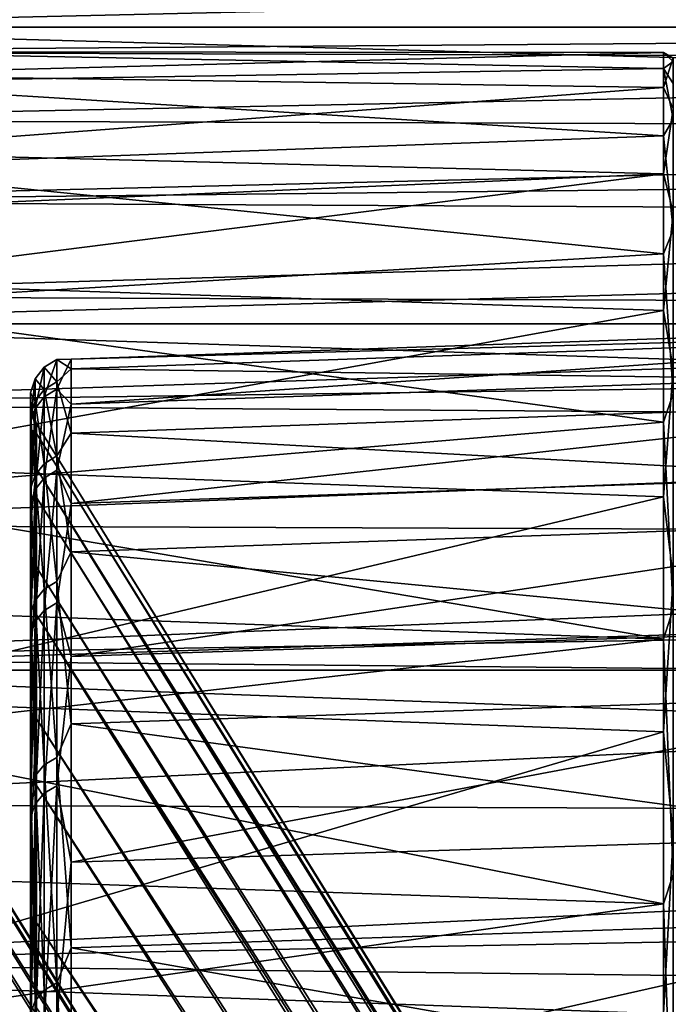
# Model space of a CAD drawing. Header units: millimetres. Extents: x -41 to 9, y -3 to 403.
# Tile 233 of 256: x -38.83 to -35.78, y 94.67 to 99.3. Entities that reach past the tile are written whole.
import ezdxf

# ---------------------------------------------------------------- set-up
doc = ezdxf.new("R2010")
doc.units = ezdxf.units.MM
doc.header["$LTSCALE"] = 81.481481
for name, color, linetype in [('1181', 7, 'CONTINUOUS'), ('1191', 7, 'CONTINUOUS'), ('1192', 7, 'CONTINUOUS'), ('1201', 7, 'CONTINUOUS'), ('1202', 7, 'CONTINUOUS'), ('1209', 7, 'CONTINUOUS'), ('1268', 7, 'CONTINUOUS'), ('1271', 7, 'CONTINUOUS')]:
    doc.layers.add(name, color=color, linetype=linetype)

msp = doc.modelspace()

# ---------------------------------------------------------------- linework, layer by layer
at = {"layer": '1181', "linetype": 'Continuous'}
for points in [[(-40.875, 98.3653, -52.0273), (-40.875, 98.1495, -55.1918), (-27.06, 75.9984, -52.2752), (-40.875, 98.3653, -52.0273)], [(-40.875, 98.3191, -48.8552), (-40.875, 98.3653, -52.0273), (-27.06, 76.032, -50.2605), (-40.875, 98.3191, -48.8552)], [(-27.06, 76.032, -50.2605), (-40.875, 98.3653, -52.0273), (-27.06, 76.0468, -51.2683), (-27.06, 76.032, -50.2605)], [(-27.06, 76.0468, -51.2683), (-40.875, 98.3653, -52.0273), (-27.06, 75.9984, -52.2752), (-27.06, 76.0468, -51.2683)], [(-40.875, 98.0112, -45.6989), (-40.875, 98.3191, -48.8552), (-27.06, 75.954, -49.2555), (-40.875, 98.0112, -45.6989)], [(-27.06, 75.954, -49.2555), (-40.875, 98.3191, -48.8552), (-27.06, 76.032, -50.2605), (-27.06, 75.954, -49.2555)], [(-40.875, 98.1495, -55.1918), (-40.875, 97.673, -58.328), (-27.06, 75.8868, -53.2769), (-40.875, 98.1495, -55.1918)], [(-27.06, 75.9984, -52.2752), (-40.875, 98.1495, -55.1918), (-27.06, 75.8868, -53.2769), (-27.06, 75.9984, -52.2752)], [(-40.875, 97.4436, -42.578), (-40.875, 98.0112, -45.6989), (-27.06, 75.813, -48.2573), (-40.875, 97.4436, -42.578)], [(-27.06, 75.813, -48.2573), (-40.875, 98.0112, -45.6989), (-27.06, 75.954, -49.2555), (-27.06, 75.813, -48.2573)], [(-40.875, 97.673, -58.328), (-40.875, 96.9393, -61.4137), (-27.06, 75.7126, -54.2692), (-40.875, 97.673, -58.328)], [(-27.06, 75.8868, -53.2769), (-40.875, 97.673, -58.328), (-27.06, 75.7126, -54.2692), (-27.06, 75.8868, -53.2769)], [(-27.06, 75.6095, -47.2693), (-40.875, 97.4436, -42.578), (-27.06, 75.813, -48.2573), (-27.06, 75.6095, -47.2693)], [(-40.875, 96.6205, -39.5155), (-40.875, 97.4436, -42.578), (-27.06, 75.3443, -46.2961), (-40.875, 96.6205, -39.5155)], [(-27.06, 75.3443, -46.2961), (-40.875, 97.4436, -42.578), (-27.06, 75.6095, -47.2693), (-27.06, 75.3443, -46.2961)], [(-40.875, 96.9393, -61.4137), (-40.875, 95.9533, -64.4281), (-27.06, 75.1791, -56.2123), (-40.875, 96.9393, -61.4137)], [(-27.06, 75.7126, -54.2692), (-40.875, 96.9393, -61.4137), (-27.06, 75.4765, -55.2487), (-27.06, 75.7126, -54.2692)], [(-27.06, 75.4765, -55.2487), (-40.875, 96.9393, -61.4137), (-27.06, 75.1791, -56.2123), (-27.06, 75.4765, -55.2487)], [(-40.875, 95.547, -36.5305), (-40.875, 96.6205, -39.5155), (-27.06, 75.0186, -45.3418), (-40.875, 95.547, -36.5305)], [(-27.06, 75.0186, -45.3418), (-40.875, 96.6205, -39.5155), (-27.06, 75.3443, -46.2961), (-27.06, 75.0186, -45.3418)], [(-40.875, 95.9533, -64.4281), (-40.875, 94.7217, -67.351), (-27.06, 74.8217, -57.1555), (-40.875, 95.9533, -64.4281)], [(-27.06, 75.1791, -56.2123), (-40.875, 95.9533, -64.4281), (-27.06, 74.8217, -57.1555), (-27.06, 75.1791, -56.2123)], [(-40.875, 94.2307, -33.6445), (-40.875, 95.547, -36.5305), (-27.06, 74.6339, -44.4105), (-40.875, 94.2307, -33.6445)], [(-27.06, 74.6339, -44.4105), (-40.875, 95.547, -36.5305), (-27.06, 75.0186, -45.3418), (-27.06, 74.6339, -44.4105)], [(-40.875, 94.7217, -67.351), (-40.875, 93.2529, -70.1624), (-27.06, 74.4057, -58.0746), (-40.875, 94.7217, -67.351)], [(-27.06, 74.8217, -57.1555), (-40.875, 94.7217, -67.351), (-27.06, 74.4057, -58.0746), (-27.06, 74.8217, -57.1555)]]:
    msp.add_3dface(points, dxfattribs=at)
at = {"layer": '1191', "linetype": 'Continuous'}
for points in [[(-26.8974, 78.2553, -51.2628), (-26.8974, 78.2092, -52.3231), (-38.7471, 97.3973, -51.9971), (-26.8974, 78.2553, -51.2628)], [(-38.7471, 97.3973, -51.9971), (-26.8974, 78.2092, -52.3231), (-38.7471, 97.1873, -55.0815), (-38.7471, 97.3973, -51.9971)], [(-38.7471, 97.352, -48.9065), (-26.8974, 78.2553, -51.2628), (-38.7471, 97.3973, -51.9971), (-38.7471, 97.352, -48.9065)], [(-38.7471, 97.0516, -45.8299), (-26.8974, 78.1623, -49.1411), (-38.7471, 97.352, -48.9065), (-38.7471, 97.0516, -45.8299)], [(-26.8974, 78.2397, -50.2007), (-26.8974, 78.2553, -51.2628), (-38.7471, 97.352, -48.9065), (-26.8974, 78.2397, -50.2007)], [(-26.8974, 78.1623, -49.1411), (-26.8974, 78.2397, -50.2007), (-38.7471, 97.352, -48.9065), (-26.8974, 78.1623, -49.1411)], [(-26.8974, 78.1015, -53.3789), (-26.8974, 77.9327, -54.427), (-38.7471, 97.1873, -55.0815), (-26.8974, 78.1015, -53.3789)], [(-38.7471, 97.1873, -55.0815), (-26.8974, 77.9327, -54.427), (-38.7471, 96.7234, -58.1376), (-38.7471, 97.1873, -55.0815)], [(-26.8974, 78.2092, -52.3231), (-26.8974, 78.1015, -53.3789), (-38.7471, 97.1873, -55.0815), (-26.8974, 78.2092, -52.3231)], [(-38.7471, 96.498, -42.7871), (-26.8974, 78.0234, -48.0876), (-38.7471, 97.0516, -45.8299), (-38.7471, 96.498, -42.7871)], [(-26.8974, 78.0234, -48.0876), (-26.8974, 78.1623, -49.1411), (-38.7471, 97.0516, -45.8299), (-26.8974, 78.0234, -48.0876)], [(-38.7471, 96.7234, -58.1376), (-26.8974, 77.7031, -55.4637), (-38.7471, 96.0088, -61.145), (-38.7471, 96.7234, -58.1376)], [(-26.8974, 77.9327, -54.427), (-26.8974, 77.7031, -55.4637), (-38.7471, 96.7234, -58.1376), (-26.8974, 77.9327, -54.427)], [(-38.7471, 95.6949, -39.8005), (-26.8974, 77.5635, -46.0152), (-38.7471, 96.498, -42.7871), (-38.7471, 95.6949, -39.8005)], [(-26.8974, 77.5635, -46.0152), (-26.8974, 77.8236, -47.0446), (-38.7471, 96.498, -42.7871), (-26.8974, 77.5635, -46.0152)], [(-26.8974, 77.8236, -47.0446), (-26.8974, 78.0234, -48.0876), (-38.7471, 96.498, -42.7871), (-26.8974, 77.8236, -47.0446)], [(-38.7471, 96.0088, -61.145), (-26.8974, 77.4137, -56.4852), (-38.7471, 95.048, -64.0841), (-38.7471, 96.0088, -61.145)], [(-26.8974, 77.7031, -55.4637), (-26.8974, 77.4137, -56.4852), (-38.7471, 96.0088, -61.145), (-26.8974, 77.7031, -55.4637)], [(-38.7471, 94.6483, -36.8914), (-26.8974, 77.244, -45.0027), (-38.7471, 95.6949, -39.8005), (-38.7471, 94.6483, -36.8914)], [(-26.8974, 77.244, -45.0027), (-26.8974, 77.5635, -46.0152), (-38.7471, 95.6949, -39.8005), (-26.8974, 77.244, -45.0027)], [(-38.7471, 95.048, -64.0841), (-26.8974, 77.0654, -57.4882), (-38.7471, 94.4772, -65.5216), (-38.7471, 95.048, -64.0841)], [(-26.8974, 77.4137, -56.4852), (-26.8974, 77.0654, -57.4882), (-38.7471, 95.048, -64.0841), (-26.8974, 77.4137, -56.4852)]]:
    msp.add_3dface(points, dxfattribs=at)
at = {"layer": '1192', "linetype": 'Continuous'}
for points in [[(-39.8233, 99.1494, -51.2178), (-35.7977, 99.0699, -53.5031), (-39.8233, 99.0049, -54.3673), (-39.8233, 99.1494, -51.2178)], [(-35.7977, 99.1458, -50.43), (-35.7977, 99.0699, -53.5031), (-39.8233, 99.1494, -51.2178), (-35.7977, 99.1458, -50.43)], [(-39.8233, 99.04, -48.0678), (-35.7977, 99.1458, -50.43), (-39.8233, 99.1494, -51.2178), (-39.8233, 99.04, -48.0678)], [(-35.7977, 98.9805, -47.3604), (-35.7977, 99.1458, -50.43), (-39.8233, 99.04, -48.0678), (-35.7977, 98.9805, -47.3604)], [(-35.7977, 99.0699, -53.5031), (-35.7977, 98.7531, -56.5607), (-39.8233, 99.0049, -54.3673), (-35.7977, 99.0699, -53.5031)], [(-39.8233, 98.6775, -44.936), (-35.7977, 98.9805, -47.3604), (-39.8233, 99.04, -48.0678), (-39.8233, 98.6775, -44.936)], [(-39.8233, 99.0049, -54.3673), (-35.7977, 98.7531, -56.5607), (-39.8233, 98.6075, -57.4946), (-39.8233, 99.0049, -54.3673)], [(-35.7977, 98.5747, -44.3132), (-35.7977, 98.9805, -47.3604), (-39.8233, 98.6775, -44.936), (-35.7977, 98.5747, -44.3132)], [(-35.7977, 98.7531, -56.5607), (-35.7977, 98.1973, -59.5841), (-39.8233, 98.6075, -57.4946), (-35.7977, 98.7531, -56.5607)], [(-39.8233, 98.4019, -43.383), (-35.7977, 98.5747, -44.3132), (-39.8233, 98.6775, -44.936), (-39.8233, 98.4019, -43.383)], [(-39.8233, 98.6075, -57.4946), (-35.7977, 98.1973, -59.5841), (-39.8233, 97.9599, -60.5798), (-39.8233, 98.6075, -57.4946)], [(-35.7977, 97.9312, -41.3073), (-35.7977, 98.5747, -44.3132), (-39.8233, 98.0638, -41.842), (-35.7977, 97.9312, -41.3073)], [(-39.8233, 98.0638, -41.842), (-35.7977, 98.5747, -44.3132), (-39.8233, 98.4019, -43.383), (-39.8233, 98.0638, -41.842)], [(-35.7977, 98.1973, -59.5841), (-35.7977, 97.4061, -62.5546), (-39.8233, 97.9599, -60.5798), (-35.7977, 98.1973, -59.5841)], [(-39.8233, 97.2032, -38.808), (-35.7977, 97.9312, -41.3073), (-39.8233, 98.0638, -41.842), (-39.8233, 97.2032, -38.808)], [(-39.8233, 97.9599, -60.5798), (-35.7977, 97.4061, -62.5546), (-39.8233, 97.0659, -63.6033), (-39.8233, 97.9599, -60.5798)], [(-35.7977, 97.0538, -38.3611), (-35.7977, 97.9312, -41.3073), (-39.8233, 97.2032, -38.808), (-35.7977, 97.0538, -38.3611)], [(-35.7977, 97.4061, -62.5546), (-35.7977, 96.3842, -65.4538), (-39.8233, 97.0659, -63.6033), (-35.7977, 97.4061, -62.5546)], [(-39.8233, 96.1015, -35.854), (-35.7977, 97.0538, -38.3611), (-39.8233, 97.2032, -38.808), (-39.8233, 96.1015, -35.854)], [(-39.8233, 97.0659, -63.6033), (-35.7977, 96.3842, -65.4538), (-39.8233, 96.5282, -65.086), (-39.8233, 97.0659, -63.6033)], [(-35.7977, 95.9479, -35.4929), (-35.7977, 97.0538, -38.3611), (-39.8233, 96.1015, -35.854), (-35.7977, 95.9479, -35.4929)], [(-39.8233, 96.5282, -65.086), (-35.7977, 96.3842, -65.4538), (-39.8233, 95.9311, -66.5461), (-39.8233, 96.5282, -65.086)], [(-35.7977, 96.3842, -65.4538), (-35.7977, 95.138, -68.2639), (-39.8233, 95.9311, -66.5461), (-35.7977, 96.3842, -65.4538)], [(-39.8233, 94.7659, -32.9985), (-35.7977, 95.9479, -35.4929), (-39.8233, 96.1015, -35.854), (-39.8233, 94.7659, -32.9985)], [(-35.7977, 94.6204, -32.7202), (-35.7977, 95.9479, -35.4929), (-39.8233, 94.7659, -32.9985), (-35.7977, 94.6204, -32.7202)], [(-39.8233, 95.9311, -66.5461), (-35.7977, 95.138, -68.2639), (-39.8233, 95.2756, -67.981), (-39.8233, 95.9311, -66.5461)], [(-39.8233, 95.2756, -67.981), (-35.7977, 95.138, -68.2639), (-39.8233, 94.5631, -69.388), (-39.8233, 95.2756, -67.981)], [(-35.7977, 95.138, -68.2639), (-35.7977, 93.6752, -70.9676), (-39.8233, 94.5631, -69.388), (-35.7977, 95.138, -68.2639)], [(-39.8233, 93.2048, -30.2596), (-35.7977, 94.6204, -32.7202), (-39.8233, 94.7659, -32.9985), (-39.8233, 93.2048, -30.2596)]]:
    msp.add_3dface(points, dxfattribs=at)
at = {"layer": '1201', "linetype": 'Continuous'}
for points in [[(-38.7107, 97.525, -54.2401), (-38.7107, 97.664, -51.2101), (-38.7535, 97.4706, -54.2354), (-38.7107, 97.525, -54.2401)], [(-38.7535, 97.4706, -54.2354), (-38.7107, 97.664, -51.2101), (-38.7535, 97.6094, -51.2098), (-38.7535, 97.4706, -54.2354)], [(-38.7107, 97.664, -51.2101), (-38.7107, 97.5588, -48.1787), (-38.7535, 97.6094, -51.2098), (-38.7107, 97.664, -51.2101)], [(-38.7107, 97.525, -54.2401), (-38.6518, 97.7007, -51.2103), (-38.7107, 97.664, -51.2101), (-38.7107, 97.525, -54.2401)], [(-38.6518, 97.7007, -51.2103), (-38.6518, 97.5954, -48.1759), (-38.7107, 97.664, -51.2101), (-38.6518, 97.7007, -51.2103)], [(-38.6518, 97.5616, -54.2432), (-38.6518, 97.7007, -51.2103), (-38.7107, 97.525, -54.2401), (-38.6518, 97.5616, -54.2432)], [(-38.7107, 97.664, -51.2101), (-38.6518, 97.5954, -48.1759), (-38.7107, 97.5588, -48.1787), (-38.7107, 97.664, -51.2101)], [(-38.6518, 97.5616, -54.2432), (-38.584, 97.7023, -52.006), (-38.6518, 97.7007, -51.2103), (-38.6518, 97.5616, -54.2432)], [(-38.584, 97.4905, -55.1152), (-38.584, 97.7023, -52.006), (-38.6518, 97.5616, -54.2432), (-38.584, 97.4905, -55.1152)], [(-38.584, 97.7023, -52.006), (-38.584, 97.6566, -48.8893), (-38.6518, 97.7007, -51.2103), (-38.584, 97.7023, -52.006)], [(-38.6518, 97.7007, -51.2103), (-38.584, 97.6566, -48.8893), (-38.6518, 97.5954, -48.1759), (-38.6518, 97.7007, -51.2103)], [(-38.584, 97.6566, -48.8893), (-38.584, 97.3536, -45.7859), (-38.6518, 97.5954, -48.1759), (-38.584, 97.6566, -48.8893)], [(-38.7535, 97.4706, -54.2354), (-38.7535, 97.6094, -51.2098), (-38.7751, 97.4049, -54.2297), (-38.7535, 97.4706, -54.2354)], [(-38.7535, 97.6094, -51.2098), (-38.7535, 97.5043, -48.1828), (-38.7751, 97.5435, -51.2094), (-38.7535, 97.6094, -51.2098)], [(-38.7751, 97.4049, -54.2297), (-38.7535, 97.6094, -51.2098), (-38.7751, 97.5435, -51.2094), (-38.7751, 97.4049, -54.2297)], [(-38.7535, 97.6094, -51.2098), (-38.7107, 97.5588, -48.1787), (-38.7535, 97.5043, -48.1828), (-38.7535, 97.6094, -51.2098)], [(-38.6518, 97.5954, -48.1759), (-38.6518, 97.2463, -45.1599), (-38.7107, 97.5588, -48.1787), (-38.6518, 97.5954, -48.1759)], [(-38.6518, 97.5954, -48.1759), (-38.584, 97.3536, -45.7859), (-38.6518, 97.2463, -45.1599), (-38.6518, 97.5954, -48.1759)], [(-38.7728, 97.3358, -54.2237), (-38.7751, 97.4049, -54.2297), (-38.7751, 97.5435, -51.2094), (-38.7728, 97.3358, -54.2237)], [(-38.7728, 97.4741, -51.209), (-38.7751, 97.5435, -51.2094), (-38.7751, 97.4386, -48.1877), (-38.7728, 97.4741, -51.209)], [(-38.7728, 97.4741, -51.209), (-38.7728, 97.3358, -54.2237), (-38.7751, 97.5435, -51.2094), (-38.7728, 97.4741, -51.209)], [(-38.7751, 97.5435, -51.2094), (-38.7535, 97.5043, -48.1828), (-38.7751, 97.4386, -48.1877), (-38.7751, 97.5435, -51.2094)], [(-38.7107, 97.5588, -48.1787), (-38.7107, 97.21, -45.1656), (-38.7535, 97.5043, -48.1828), (-38.7107, 97.5588, -48.1787)], [(-38.7535, 97.0887, -57.24), (-38.7107, 97.525, -54.2401), (-38.7535, 97.4706, -54.2354), (-38.7535, 97.0887, -57.24)], [(-38.7107, 97.1426, -57.2491), (-38.7107, 97.525, -54.2401), (-38.7535, 97.0887, -57.24), (-38.7107, 97.1426, -57.2491)], [(-38.7107, 97.1426, -57.2491), (-38.6518, 97.5616, -54.2432), (-38.7107, 97.525, -54.2401), (-38.7107, 97.1426, -57.2491)], [(-38.6518, 97.1788, -57.2552), (-38.6518, 97.5616, -54.2432), (-38.7107, 97.1426, -57.2491), (-38.6518, 97.1788, -57.2552)], [(-38.7107, 97.5588, -48.1787), (-38.6518, 97.2463, -45.1599), (-38.7107, 97.21, -45.1656), (-38.7107, 97.5588, -48.1787)], [(-38.6518, 97.1788, -57.2552), (-38.584, 97.4905, -55.1152), (-38.6518, 97.5616, -54.2432), (-38.6518, 97.1788, -57.2552)], [(-38.7535, 97.5043, -48.1828), (-38.7535, 97.156, -45.1741), (-38.7751, 97.4386, -48.1877), (-38.7535, 97.5043, -48.1828)], [(-38.7728, 97.3694, -48.1929), (-38.7728, 97.4741, -51.209), (-38.7751, 97.4386, -48.1877), (-38.7728, 97.3694, -48.1929)], [(-38.7728, 97.4741, -51.209), (-38.7471, 97.3973, -51.9971), (-38.7728, 97.3358, -54.2237), (-38.7728, 97.4741, -51.209)], [(-38.7728, 97.3694, -48.1929), (-38.7471, 97.352, -48.9065), (-38.7728, 97.4741, -51.209), (-38.7728, 97.3694, -48.1929)], [(-38.7471, 97.352, -48.9065), (-38.7471, 97.3973, -51.9971), (-38.7728, 97.4741, -51.209), (-38.7471, 97.352, -48.9065)], [(-38.7535, 97.5043, -48.1828), (-38.7107, 97.21, -45.1656), (-38.7535, 97.156, -45.1741), (-38.7535, 97.5043, -48.1828)], [(-38.584, 97.0228, -58.1963), (-38.584, 97.4905, -55.1152), (-38.6518, 97.1788, -57.2552), (-38.584, 97.0228, -58.1963)], [(-38.7751, 97.0237, -57.2291), (-38.7535, 97.4706, -54.2354), (-38.7751, 97.4049, -54.2297), (-38.7751, 97.0237, -57.2291)], [(-38.7535, 97.0887, -57.24), (-38.7535, 97.4706, -54.2354), (-38.7751, 97.0237, -57.2291), (-38.7535, 97.0887, -57.24)], [(-38.7728, 97.3694, -48.1929), (-38.7751, 97.4386, -48.1877), (-38.7751, 97.0909, -45.1843), (-38.7728, 97.3694, -48.1929)], [(-38.7751, 97.4386, -48.1877), (-38.7535, 97.156, -45.1741), (-38.7751, 97.0909, -45.1843), (-38.7751, 97.4386, -48.1877)], [(-38.7728, 96.9553, -57.2176), (-38.7751, 97.0237, -57.2291), (-38.7751, 97.4049, -54.2297), (-38.7728, 96.9553, -57.2176)], [(-38.7728, 97.3358, -54.2237), (-38.7728, 96.9553, -57.2176), (-38.7751, 97.4049, -54.2297), (-38.7728, 97.3358, -54.2237)], [(-38.7471, 97.3973, -51.9971), (-38.7471, 97.1873, -55.0815), (-38.7728, 97.3358, -54.2237), (-38.7471, 97.3973, -51.9971)], [(-38.7728, 97.0224, -45.195), (-38.7728, 97.3694, -48.1929), (-38.7751, 97.0909, -45.1843), (-38.7728, 97.0224, -45.195)], [(-38.7728, 97.0224, -45.195), (-38.7471, 97.0516, -45.8299), (-38.7728, 97.3694, -48.1929), (-38.7728, 97.0224, -45.195)], [(-38.7471, 97.0516, -45.8299), (-38.7471, 97.352, -48.9065), (-38.7728, 97.3694, -48.1929), (-38.7471, 97.0516, -45.8299)], [(-38.7728, 97.3358, -54.2237), (-38.7471, 97.1873, -55.0815), (-38.7728, 96.9553, -57.2176), (-38.7728, 97.3358, -54.2237)], [(-38.584, 97.3536, -45.7859), (-38.584, 96.7953, -42.7187), (-38.6518, 97.2463, -45.1599), (-38.584, 97.3536, -45.7859)], [(-38.6518, 97.2463, -45.1599), (-38.6518, 96.6556, -42.1818), (-38.7107, 97.21, -45.1656), (-38.6518, 97.2463, -45.1599)], [(-38.6518, 97.2463, -45.1599), (-38.584, 96.7953, -42.7187), (-38.6518, 96.6556, -42.1818), (-38.6518, 97.2463, -45.1599)], [(-38.7107, 97.21, -45.1656), (-38.7107, 96.6199, -42.1904), (-38.7535, 97.156, -45.1741), (-38.7107, 97.21, -45.1656)], [(-38.7107, 97.21, -45.1656), (-38.6518, 96.6556, -42.1818), (-38.7107, 96.6199, -42.1904), (-38.7107, 97.21, -45.1656)], [(-38.7535, 97.156, -45.1741), (-38.7535, 96.5668, -42.2031), (-38.7751, 97.0909, -45.1843), (-38.7535, 97.156, -45.1741)], [(-38.7471, 97.1873, -55.0815), (-38.7471, 96.7234, -58.1376), (-38.7728, 96.9553, -57.2176), (-38.7471, 97.1873, -55.0815)], [(-38.7535, 97.156, -45.1741), (-38.7107, 96.6199, -42.1904), (-38.7535, 96.5668, -42.2031), (-38.7535, 97.156, -45.1741)], [(-38.6518, 96.5549, -60.2265), (-38.6518, 97.1788, -57.2552), (-38.7107, 96.5193, -60.2176), (-38.6518, 96.5549, -60.2265)], [(-38.7107, 96.5193, -60.2176), (-38.6518, 97.1788, -57.2552), (-38.7107, 97.1426, -57.2491), (-38.7107, 96.5193, -60.2176)], [(-38.6518, 96.5549, -60.2265), (-38.584, 97.0228, -58.1963), (-38.6518, 97.1788, -57.2552), (-38.6518, 96.5549, -60.2265)], [(-38.7535, 96.4664, -60.2042), (-38.7107, 97.1426, -57.2491), (-38.7535, 97.0887, -57.24), (-38.7535, 96.4664, -60.2042)], [(-38.7107, 96.5193, -60.2176), (-38.7107, 97.1426, -57.2491), (-38.7535, 96.4664, -60.2042), (-38.7107, 96.5193, -60.2176)], [(-38.7728, 97.0224, -45.195), (-38.7751, 97.0909, -45.1843), (-38.7751, 96.5026, -42.2186), (-38.7728, 97.0224, -45.195)], [(-38.7751, 97.0909, -45.1843), (-38.7535, 96.5668, -42.2031), (-38.7751, 96.5026, -42.2186), (-38.7751, 97.0909, -45.1843)], [(-38.7751, 96.4024, -60.1881), (-38.7535, 97.0887, -57.24), (-38.7751, 97.0237, -57.2291), (-38.7751, 96.4024, -60.1881)], [(-38.7535, 96.4664, -60.2042), (-38.7535, 97.0887, -57.24), (-38.7751, 96.4024, -60.1881), (-38.7535, 96.4664, -60.2042)], [(-38.7728, 96.3352, -60.1711), (-38.7751, 96.4024, -60.1881), (-38.7751, 97.0237, -57.2291), (-38.7728, 96.3352, -60.1711)], [(-38.7728, 96.9553, -57.2176), (-38.7728, 96.3352, -60.1711), (-38.7751, 97.0237, -57.2291), (-38.7728, 96.9553, -57.2176)], [(-38.7728, 96.4352, -42.2348), (-38.7728, 97.0224, -45.195), (-38.7751, 96.5026, -42.2186), (-38.7728, 96.4352, -42.2348)], [(-38.7471, 96.498, -42.7871), (-38.7471, 97.0516, -45.8299), (-38.7728, 97.0224, -45.195), (-38.7471, 96.498, -42.7871)], [(-38.7728, 96.4352, -42.2348), (-38.7471, 96.498, -42.7871), (-38.7728, 97.0224, -45.195), (-38.7728, 96.4352, -42.2348)], [(-38.584, 96.3022, -61.2286), (-38.584, 97.0228, -58.1963), (-38.6518, 96.5549, -60.2265), (-38.584, 96.3022, -61.2286)], [(-38.7728, 96.9553, -57.2176), (-38.7471, 96.7234, -58.1376), (-38.7728, 96.3352, -60.1711), (-38.7728, 96.9553, -57.2176)], [(-38.584, 96.7953, -42.7187), (-38.584, 95.9861, -39.7094), (-38.6518, 96.6556, -42.1818), (-38.584, 96.7953, -42.7187)], [(-38.7471, 96.7234, -58.1376), (-38.7471, 96.0088, -61.145), (-38.7728, 96.3352, -60.1711), (-38.7471, 96.7234, -58.1376)], [(-38.6518, 96.6556, -42.1818), (-38.6518, 95.8271, -39.2608), (-38.7107, 96.6199, -42.1904), (-38.6518, 96.6556, -42.1818)], [(-38.6518, 96.6556, -42.1818), (-38.584, 95.9861, -39.7094), (-38.6518, 95.8271, -39.2608), (-38.6518, 96.6556, -42.1818)], [(-38.7107, 96.6199, -42.1904), (-38.7107, 95.7922, -39.2723), (-38.7535, 96.5668, -42.2031), (-38.7107, 96.6199, -42.1904)], [(-38.7107, 96.6199, -42.1904), (-38.6518, 95.8271, -39.2608), (-38.7107, 95.7922, -39.2723), (-38.7107, 96.6199, -42.1904)], [(-38.7535, 96.5668, -42.2031), (-38.7535, 95.7403, -39.2893), (-38.7751, 96.5026, -42.2186), (-38.7535, 96.5668, -42.2031)], [(-38.7535, 96.5668, -42.2031), (-38.7107, 95.7922, -39.2723), (-38.7535, 95.7403, -39.2893), (-38.7535, 96.5668, -42.2031)], [(-38.6518, 95.6939, -63.1381), (-38.6518, 96.5549, -60.2265), (-38.7107, 95.6592, -63.1263), (-38.6518, 95.6939, -63.1381)], [(-38.7107, 95.6592, -63.1263), (-38.6518, 96.5549, -60.2265), (-38.7107, 96.5193, -60.2176), (-38.7107, 95.6592, -63.1263)], [(-38.6518, 95.6939, -63.1381), (-38.584, 96.3022, -61.2286), (-38.6518, 96.5549, -60.2265), (-38.6518, 95.6939, -63.1381)], [(-38.7728, 96.4352, -42.2348), (-38.7751, 96.5026, -42.2186), (-38.7751, 95.6777, -39.3098), (-38.7728, 96.4352, -42.2348)], [(-38.7751, 96.5026, -42.2186), (-38.7535, 95.7403, -39.2893), (-38.7751, 95.6777, -39.3098), (-38.7751, 96.5026, -42.2186)], [(-38.7535, 95.6075, -63.1087), (-38.7107, 96.5193, -60.2176), (-38.7535, 96.4664, -60.2042), (-38.7535, 95.6075, -63.1087)], [(-38.7107, 95.6592, -63.1263), (-38.7107, 96.5193, -60.2176), (-38.7535, 95.6075, -63.1087), (-38.7107, 95.6592, -63.1263)], [(-38.7535, 95.6075, -63.1087), (-38.7535, 96.4664, -60.2042), (-38.7751, 95.545, -63.0874), (-38.7535, 95.6075, -63.1087)], [(-38.7751, 95.545, -63.0874), (-38.7535, 96.4664, -60.2042), (-38.7751, 96.4024, -60.1881), (-38.7751, 95.545, -63.0874)], [(-38.7471, 95.6949, -39.8005), (-38.7471, 96.498, -42.7871), (-38.7728, 96.4352, -42.2348), (-38.7471, 95.6949, -39.8005)], [(-38.7728, 95.6118, -39.3314), (-38.7728, 96.4352, -42.2348), (-38.7751, 95.6777, -39.3098), (-38.7728, 95.6118, -39.3314)], [(-38.7728, 95.6118, -39.3314), (-38.7471, 95.6949, -39.8005), (-38.7728, 96.4352, -42.2348), (-38.7728, 95.6118, -39.3314)], [(-38.7728, 95.4794, -63.0651), (-38.7751, 95.545, -63.0874), (-38.7751, 96.4024, -60.1881), (-38.7728, 95.4794, -63.0651)], [(-38.7728, 96.3352, -60.1711), (-38.7728, 95.4794, -63.0651), (-38.7751, 96.4024, -60.1881), (-38.7728, 96.3352, -60.1711)], [(-38.7728, 96.3352, -60.1711), (-38.7471, 96.0088, -61.145), (-38.7728, 95.4794, -63.0651), (-38.7728, 96.3352, -60.1711)], [(-38.584, 95.334, -64.1903), (-38.584, 96.3022, -61.2286), (-38.6518, 95.6939, -63.1381), (-38.584, 95.334, -64.1903)], [(-38.7471, 96.0088, -61.145), (-38.7471, 95.048, -64.0841), (-38.7728, 95.4794, -63.0651), (-38.7471, 96.0088, -61.145)], [(-38.584, 95.9861, -39.7094), (-38.584, 94.9311, -36.777), (-38.6518, 95.8271, -39.2608), (-38.584, 95.9861, -39.7094)], [(-38.6518, 95.8271, -39.2608), (-38.6518, 94.7663, -36.416), (-38.7107, 95.7922, -39.2723), (-38.6518, 95.8271, -39.2608)], [(-38.6518, 95.8271, -39.2608), (-38.584, 94.9311, -36.777), (-38.6518, 94.7663, -36.416), (-38.6518, 95.8271, -39.2608)], [(-38.7107, 95.7922, -39.2723), (-38.7107, 94.7325, -36.4302), (-38.7535, 95.7403, -39.2893), (-38.7107, 95.7922, -39.2723)], [(-38.7107, 95.7922, -39.2723), (-38.6518, 94.7663, -36.416), (-38.7107, 94.7325, -36.4302), (-38.7107, 95.7922, -39.2723)], [(-38.7535, 95.7403, -39.2893), (-38.7535, 94.6821, -36.4513), (-38.7751, 95.6777, -39.3098), (-38.7535, 95.7403, -39.2893)], [(-38.7535, 95.7403, -39.2893), (-38.7107, 94.7325, -36.4302), (-38.7535, 94.6821, -36.4513), (-38.7535, 95.7403, -39.2893)], [(-38.7728, 95.6118, -39.3314), (-38.7751, 95.6777, -39.3098), (-38.7751, 94.6213, -36.4769), (-38.7728, 95.6118, -39.3314)], [(-38.7751, 95.6777, -39.3098), (-38.7535, 94.6821, -36.4513), (-38.7751, 94.6213, -36.4769), (-38.7751, 95.6777, -39.3098)], [(-38.7471, 94.6483, -36.8914), (-38.7471, 95.6949, -39.8005), (-38.7728, 95.6118, -39.3314), (-38.7471, 94.6483, -36.8914)], [(-38.7107, 94.5678, -65.9563), (-38.6518, 95.6939, -63.1381), (-38.7107, 95.6592, -63.1263), (-38.7107, 94.5678, -65.9563)], [(-38.6518, 94.6015, -65.9709), (-38.6518, 95.6939, -63.1381), (-38.7107, 94.5678, -65.9563), (-38.6518, 94.6015, -65.9709)], [(-38.6518, 94.6015, -65.9709), (-38.584, 95.334, -64.1903), (-38.6518, 95.6939, -63.1381), (-38.6518, 94.6015, -65.9709)], [(-38.7535, 94.5177, -65.9346), (-38.7107, 95.6592, -63.1263), (-38.7535, 95.6075, -63.1087), (-38.7535, 94.5177, -65.9346)], [(-38.7107, 94.5678, -65.9563), (-38.7107, 95.6592, -63.1263), (-38.7535, 94.5177, -65.9346), (-38.7107, 94.5678, -65.9563)], [(-38.7728, 94.5574, -36.5037), (-38.7728, 95.6118, -39.3314), (-38.7751, 94.6213, -36.4769), (-38.7728, 94.5574, -36.5037)], [(-38.7535, 94.5177, -65.9346), (-38.7535, 95.6075, -63.1087), (-38.7751, 94.4571, -65.9084), (-38.7535, 94.5177, -65.9346)], [(-38.7751, 94.4571, -65.9084), (-38.7535, 95.6075, -63.1087), (-38.7751, 95.545, -63.0874), (-38.7751, 94.4571, -65.9084)], [(-38.7728, 94.5574, -36.5037), (-38.7471, 94.6483, -36.8914), (-38.7728, 95.6118, -39.3314), (-38.7728, 94.5574, -36.5037)], [(-38.7728, 94.3935, -65.8809), (-38.7751, 94.4571, -65.9084), (-38.7751, 95.545, -63.0874), (-38.7728, 94.3935, -65.8809)], [(-38.7728, 95.4794, -63.0651), (-38.7728, 94.3935, -65.8809), (-38.7751, 95.545, -63.0874), (-38.7728, 95.4794, -63.0651)], [(-38.7728, 95.4794, -63.0651), (-38.7471, 94.4772, -65.5216), (-38.7728, 94.3935, -65.8809), (-38.7728, 95.4794, -63.0651)], [(-38.7471, 95.048, -64.0841), (-38.7471, 94.4772, -65.5216), (-38.7728, 95.4794, -63.0651), (-38.7471, 95.048, -64.0841)], [(-38.584, 94.1243, -67.0626), (-38.584, 95.334, -64.1903), (-38.6518, 94.6015, -65.9709), (-38.584, 94.1243, -67.0626)], [(-38.584, 94.9311, -36.777), (-38.584, 93.6375, -33.9415), (-38.6518, 94.7663, -36.416), (-38.584, 94.9311, -36.777)], [(-38.6518, 94.7663, -36.416), (-38.6518, 93.4801, -33.6658), (-38.7107, 94.7325, -36.4302), (-38.6518, 94.7663, -36.416)], [(-38.6518, 94.7663, -36.416), (-38.584, 93.6375, -33.9415), (-38.6518, 93.4801, -33.6658), (-38.6518, 94.7663, -36.416)], [(-38.7107, 94.7325, -36.4302), (-38.7107, 93.4475, -33.6827), (-38.7535, 94.6821, -36.4513), (-38.7107, 94.7325, -36.4302)], [(-38.7107, 94.7325, -36.4302), (-38.6518, 93.4801, -33.6658), (-38.7107, 93.4475, -33.6827), (-38.7107, 94.7325, -36.4302)], [(-38.7535, 94.6821, -36.4513), (-38.7535, 93.399, -33.7078), (-38.7751, 94.6213, -36.4769), (-38.7535, 94.6821, -36.4513)], [(-38.7535, 94.6821, -36.4513), (-38.7107, 93.4475, -33.6827), (-38.7535, 93.399, -33.7078), (-38.7535, 94.6821, -36.4513)]]:
    msp.add_3dface(points, dxfattribs=at)
at = {"layer": '1202', "linetype": 'Continuous'}
for points in [[(-38.584, 97.7023, -52.006), (-32.3576, 97.9193, -52.026), (-32.3576, 97.8745, -48.8922), (-38.584, 97.7023, -52.006)], [(-38.584, 97.4905, -55.1152), (-32.3576, 97.7051, -55.1533), (-32.3576, 97.9193, -52.026), (-38.584, 97.4905, -55.1152)], [(-38.584, 97.7023, -52.006), (-38.584, 97.4905, -55.1152), (-32.3576, 97.9193, -52.026), (-38.584, 97.7023, -52.006)], [(-38.584, 97.6566, -48.8893), (-32.3576, 97.8745, -48.8922), (-32.3576, 97.5712, -45.7725), (-38.584, 97.6566, -48.8893)], [(-38.584, 97.6566, -48.8893), (-38.584, 97.7023, -52.006), (-32.3576, 97.8745, -48.8922), (-38.584, 97.6566, -48.8893)], [(-38.584, 97.4905, -55.1152), (-38.584, 97.0228, -58.1963), (-32.3576, 97.7051, -55.1533), (-38.584, 97.4905, -55.1152)], [(-38.584, 97.0228, -58.1963), (-32.3576, 97.2335, -58.252), (-32.3576, 97.7051, -55.1533), (-38.584, 97.0228, -58.1963)], [(-38.584, 97.3536, -45.7859), (-38.584, 97.6566, -48.8893), (-32.3576, 97.5712, -45.7725), (-38.584, 97.3536, -45.7859)], [(-38.584, 97.3536, -45.7859), (-32.3576, 97.5712, -45.7725), (-32.3576, 97.011, -42.687), (-38.584, 97.3536, -45.7859)], [(-38.584, 96.7953, -42.7187), (-38.584, 97.3536, -45.7859), (-32.3576, 97.011, -42.687), (-38.584, 96.7953, -42.7187)], [(-38.584, 96.3022, -61.2286), (-32.3576, 96.5076, -61.3012), (-32.3576, 97.2335, -58.252), (-38.584, 96.3022, -61.2286)], [(-38.584, 97.0228, -58.1963), (-38.584, 96.3022, -61.2286), (-32.3576, 97.2335, -58.252), (-38.584, 97.0228, -58.1963)], [(-38.584, 96.7953, -42.7187), (-32.3576, 97.011, -42.687), (-32.3576, 96.1979, -39.6583), (-38.584, 96.7953, -42.7187)], [(-38.584, 95.9861, -39.7094), (-38.584, 96.7953, -42.7187), (-32.3576, 96.1979, -39.6583), (-38.584, 95.9861, -39.7094)], [(-38.584, 95.334, -64.1903), (-32.3576, 95.5322, -64.2809), (-32.3576, 96.5076, -61.3012), (-38.584, 95.334, -64.1903)], [(-38.584, 96.3022, -61.2286), (-38.584, 95.334, -64.1903), (-32.3576, 96.5076, -61.3012), (-38.584, 96.3022, -61.2286)], [(-38.584, 95.9861, -39.7094), (-32.3576, 96.1979, -39.6583), (-32.3576, 95.1378, -36.7082), (-38.584, 95.9861, -39.7094)], [(-38.584, 94.9311, -36.777), (-38.584, 95.9861, -39.7094), (-32.3576, 95.1378, -36.7082), (-38.584, 94.9311, -36.777)], [(-38.584, 95.334, -64.1903), (-38.584, 94.1243, -67.0626), (-32.3576, 95.5322, -64.2809), (-38.584, 95.334, -64.1903)], [(-38.584, 94.1243, -67.0626), (-32.3576, 94.9529, -65.7384), (-32.3576, 95.5322, -64.2809), (-38.584, 94.1243, -67.0626)], [(-38.584, 94.9311, -36.777), (-32.3576, 95.1378, -36.7082), (-32.3576, 93.838, -33.8561), (-38.584, 94.9311, -36.777)], [(-38.584, 94.1243, -67.0626), (-32.3576, 94.3137, -67.1708), (-32.3576, 94.9529, -65.7384), (-38.584, 94.1243, -67.0626)], [(-38.584, 93.6375, -33.9415), (-38.584, 94.9311, -36.777), (-32.3576, 93.838, -33.8561), (-38.584, 93.6375, -33.9415)]]:
    msp.add_3dface(points, dxfattribs=at)
at = {"layer": '1209', "linetype": 'Continuous'}
for points in [[(-35.7977, 99.1458, -50.43), (-35.7533, 99.1026, -52.7826), (-35.7977, 99.0699, -53.5031), (-35.7977, 99.1458, -50.43)], [(-35.7977, 98.9805, -47.3604), (-35.7533, 99.1193, -49.6302), (-35.7977, 99.1458, -50.43), (-35.7977, 98.9805, -47.3604)], [(-35.7533, 99.1193, -49.6302), (-35.7533, 99.1026, -52.7826), (-35.7977, 99.1458, -50.43), (-35.7533, 99.1193, -49.6302)], [(-35.7533, 98.8823, -46.4875), (-35.7533, 99.1193, -49.6302), (-35.7977, 98.9805, -47.3604), (-35.7533, 98.8823, -46.4875)], [(-35.7533, 99.1026, -52.7826), (-35.7533, 98.9991, -54.3561), (-35.7977, 99.0699, -53.5031), (-35.7533, 99.1026, -52.7826)], [(-35.7977, 99.0699, -53.5031), (-35.7533, 98.8323, -55.9243), (-35.7977, 98.7531, -56.5607), (-35.7977, 99.0699, -53.5031)], [(-35.7533, 98.9991, -54.3561), (-35.7533, 98.8323, -55.9243), (-35.7977, 99.0699, -53.5031), (-35.7533, 98.9991, -54.3561)], [(-35.7977, 98.5747, -44.3132), (-35.7533, 98.8823, -46.4875), (-35.7977, 98.9805, -47.3604), (-35.7977, 98.5747, -44.3132)], [(-35.7533, 98.3933, -43.3742), (-35.7533, 98.8823, -46.4875), (-35.7977, 98.5747, -44.3132), (-35.7533, 98.3933, -43.3742)], [(-35.7533, 98.8323, -55.9243), (-35.7533, 98.3101, -59.0331), (-35.7977, 98.7531, -56.5607), (-35.7533, 98.8323, -55.9243)], [(-35.7977, 98.7531, -56.5607), (-35.7533, 98.3101, -59.0331), (-35.7977, 98.1973, -59.5841), (-35.7977, 98.7531, -56.5607)], [(-35.7977, 97.9312, -41.3073), (-35.7533, 98.3933, -43.3742), (-35.7977, 98.5747, -44.3132), (-35.7977, 97.9312, -41.3073)], [(-35.7533, 97.6553, -40.3101), (-35.7533, 98.3933, -43.3742), (-35.7977, 97.9312, -41.3073), (-35.7533, 97.6553, -40.3101)], [(-35.7533, 98.3101, -59.0331), (-35.7533, 97.5398, -62.0886), (-35.7977, 98.1973, -59.5841), (-35.7533, 98.3101, -59.0331)], [(-35.7977, 98.1973, -59.5841), (-35.7533, 97.5398, -62.0886), (-35.7977, 97.4061, -62.5546), (-35.7977, 98.1973, -59.5841)], [(-35.7977, 97.0538, -38.3611), (-35.7533, 97.6553, -40.3101), (-35.7977, 97.9312, -41.3073), (-35.7977, 97.0538, -38.3611)], [(-35.7533, 96.6733, -37.3156), (-35.7533, 97.6553, -40.3101), (-35.7977, 97.0538, -38.3611), (-35.7533, 96.6733, -37.3156)], [(-35.7533, 97.5398, -62.0886), (-35.7533, 96.5261, -65.0727), (-35.7977, 97.4061, -62.5546), (-35.7533, 97.5398, -62.0886)], [(-35.7977, 97.4061, -62.5546), (-35.7533, 96.5261, -65.0727), (-35.7977, 96.3842, -65.4538), (-35.7977, 97.4061, -62.5546)], [(-35.7977, 95.9479, -35.4929), (-35.7533, 96.6733, -37.3156), (-35.7977, 97.0538, -38.3611), (-35.7977, 95.9479, -35.4929)], [(-35.7533, 95.4537, -34.4099), (-35.7533, 96.6733, -37.3156), (-35.7977, 95.9479, -35.4929), (-35.7533, 95.4537, -34.4099)], [(-35.7533, 96.5261, -65.0727), (-35.7533, 95.2755, -67.9656), (-35.7977, 96.3842, -65.4538), (-35.7533, 96.5261, -65.0727)], [(-35.7977, 96.3842, -65.4538), (-35.7533, 95.2755, -67.9656), (-35.7977, 95.138, -68.2639), (-35.7977, 96.3842, -65.4538)], [(-35.7977, 94.6204, -32.7202), (-35.7533, 95.4537, -34.4099), (-35.7977, 95.9479, -35.4929), (-35.7977, 94.6204, -32.7202)], [(-35.7533, 94.0036, -31.6105), (-35.7533, 95.4537, -34.4099), (-35.7977, 94.6204, -32.7202), (-35.7533, 94.0036, -31.6105)], [(-35.7533, 95.2755, -67.9656), (-35.7533, 93.7963, -70.7485), (-35.7977, 95.138, -68.2639), (-35.7533, 95.2755, -67.9656)], [(-35.7977, 95.138, -68.2639), (-35.7533, 93.7963, -70.7485), (-35.7977, 93.6752, -70.9676), (-35.7977, 95.138, -68.2639)]]:
    msp.add_3dface(points, dxfattribs=at)
at = {"layer": '1268', "linetype": 'Continuous'}
for points in [[(-40.875, 99.2655, -34.7374), (9.125, 100.4203, -37.868), (-40.875, 100.4205, -37.8686), (-40.875, 99.2655, -34.7374)], [(9.125, 99.2652, -34.7368), (9.125, 100.4203, -37.868), (-40.875, 99.2655, -34.7374), (9.125, 99.2652, -34.7368)], [(9.125, 100.4201, -64.1325), (9.125, 99.2653, -67.2631), (-40.875, 100.4199, -64.1333), (9.125, 100.4201, -64.1325)], [(-40.875, 100.4199, -64.1333), (9.125, 99.2653, -67.2631), (-40.875, 99.265, -67.2638), (-40.875, 100.4199, -64.1333)], [(-40.875, 97.8685, -31.7069), (9.125, 99.2652, -34.7368), (-40.875, 99.2655, -34.7374), (-40.875, 97.8685, -31.7069)], [(9.125, 99.2653, -67.2631), (9.125, 97.8683, -70.2936), (-40.875, 99.265, -67.2638), (9.125, 99.2653, -67.2631)], [(9.125, 97.8683, -31.7065), (9.125, 99.2652, -34.7368), (-40.875, 97.8685, -31.7069), (9.125, 97.8683, -31.7065)], [(-40.875, 99.265, -67.2638), (9.125, 97.8683, -70.2936), (-40.875, 97.8679, -70.2944), (-40.875, 99.265, -67.2638)], [(-40.875, 96.2379, -28.795), (9.125, 97.8683, -31.7065), (-40.875, 97.8685, -31.7069), (-40.875, 96.2379, -28.795)], [(9.125, 97.8683, -70.2936), (9.125, 96.2377, -73.2054), (-40.875, 97.8679, -70.2944), (9.125, 97.8683, -70.2936)], [(9.125, 96.2377, -28.7946), (9.125, 97.8683, -31.7065), (-40.875, 96.2379, -28.795), (9.125, 96.2377, -28.7946)], [(-40.875, 97.8679, -70.2944), (9.125, 96.2377, -73.2054), (-40.875, 96.2373, -73.206), (-40.875, 97.8679, -70.2944)], [(-40.875, 94.3836, -26.0197), (9.125, 96.2377, -28.7946), (-40.875, 96.2379, -28.795), (-40.875, 94.3836, -26.0197)], [(9.125, 96.2377, -73.2054), (9.125, 94.3836, -75.9804), (-40.875, 96.2373, -73.206), (9.125, 96.2377, -73.2054)], [(9.125, 94.3833, -26.0192), (9.125, 96.2377, -28.7946), (-40.875, 94.3836, -26.0197), (9.125, 94.3833, -26.0192)], [(-40.875, 96.2373, -73.206), (9.125, 94.3836, -75.9804), (-40.875, 94.3835, -75.9804), (-40.875, 96.2373, -73.206)]]:
    msp.add_3dface(points, dxfattribs=at)
at = {"layer": '1271', "linetype": 'Continuous'}
for points in [[(-40.875, 99.5985, -55.0003), (-40.875, 99.1482, -58.1736), (-15.675, 99.3451, -57), (-40.875, 99.5985, -55.0003)], [(-40.875, 98.8275, -42.2555), (-40.875, 99.4053, -45.4084), (-15.675, 99.3451, -45), (-40.875, 98.8275, -42.2555)], [(-40.875, 98.8275, -42.2555), (-15.675, 99.3451, -45), (-15.675, 98.7466, -41.9036), (-40.875, 98.8275, -42.2555)], [(-15.675, 99.3451, -57), (-40.875, 99.1482, -58.1736), (-15.675, 99.0673, -58.6017), (-15.675, 99.3451, -57)], [(-40.875, 99.1482, -58.1736), (-40.875, 98.4441, -61.3002), (-15.675, 99.0673, -58.6017), (-40.875, 99.1482, -58.1736)], [(-15.675, 99.0673, -58.6017), (-40.875, 98.4441, -61.3002), (-15.675, 98.7243, -60.1905), (-15.675, 99.0673, -58.6017)], [(-40.875, 97.9982, -39.1603), (-40.875, 98.8275, -42.2555), (-15.675, 98.7466, -41.9036), (-40.875, 97.9982, -39.1603)], [(-15.675, 97.9048, -38.8646), (-40.875, 97.9982, -39.1603), (-15.675, 98.7466, -41.9036), (-15.675, 97.9048, -38.8646)], [(-15.675, 98.7243, -60.1905), (-40.875, 98.4441, -61.3002), (-15.675, 98.3169, -61.7637), (-15.675, 98.7243, -60.1905)], [(-40.875, 98.4441, -61.3002), (-40.875, 97.4907, -64.36), (-15.675, 98.3169, -61.7637), (-40.875, 98.4441, -61.3002)], [(-15.675, 98.3169, -61.7637), (-40.875, 97.4907, -64.36), (-15.675, 97.8457, -63.3185), (-15.675, 98.3169, -61.7637)], [(-40.875, 96.9222, -36.1409), (-40.875, 97.9982, -39.1603), (-15.675, 97.9048, -38.8646), (-40.875, 96.9222, -36.1409)], [(-15.675, 96.8245, -35.9005), (-40.875, 96.9222, -36.1409), (-15.675, 97.9048, -38.8646), (-15.675, 96.8245, -35.9005)], [(-15.675, 97.8457, -63.3185), (-40.875, 97.4907, -64.36), (-15.675, 97.3112, -64.8532), (-15.675, 97.8457, -63.3185)], [(-40.875, 97.4907, -64.36), (-40.875, 96.2941, -67.3333), (-15.675, 97.3112, -64.8532), (-40.875, 97.4907, -64.36)], [(-15.675, 97.3112, -64.8532), (-40.875, 96.2941, -67.3333), (-15.675, 96.7146, -66.3649), (-15.675, 97.3112, -64.8532)], [(-40.875, 95.6069, -33.2183), (-40.875, 96.9222, -36.1409), (-15.675, 96.8245, -35.9005), (-40.875, 95.6069, -33.2183)], [(-15.675, 95.5131, -33.0318), (-40.875, 95.6069, -33.2183), (-15.675, 96.8245, -35.9005), (-15.675, 95.5131, -33.0318)], [(-15.675, 96.7146, -66.3649), (-40.875, 96.2941, -67.3333), (-15.675, 96.0568, -67.8508), (-15.675, 96.7146, -66.3649)], [(-40.875, 96.2941, -67.3333), (-40.875, 94.8621, -70.2009), (-15.675, 96.0568, -67.8508), (-40.875, 96.2941, -67.3333)], [(-15.675, 96.0568, -67.8508), (-40.875, 94.8621, -70.2009), (-15.675, 95.3391, -69.308), (-15.675, 96.0568, -67.8508)], [(-40.875, 94.0605, -30.4107), (-40.875, 95.6069, -33.2183), (-15.675, 95.5131, -33.0318), (-40.875, 94.0605, -30.4107)], [(-15.675, 93.9791, -30.2766), (-40.875, 94.0605, -30.4107), (-15.675, 95.5131, -33.0318), (-15.675, 93.9791, -30.2766)], [(-15.675, 95.3391, -69.308), (-40.875, 94.8621, -70.2009), (-15.675, 94.5625, -70.7351), (-15.675, 95.3391, -69.308)], [(-40.875, 94.8621, -70.2009), (-40.875, 93.204, -72.9439), (-15.675, 94.5625, -70.7351), (-40.875, 94.8621, -70.2009)]]:
    msp.add_3dface(points, dxfattribs=at)

doc.saveas('drawing.dxf')
